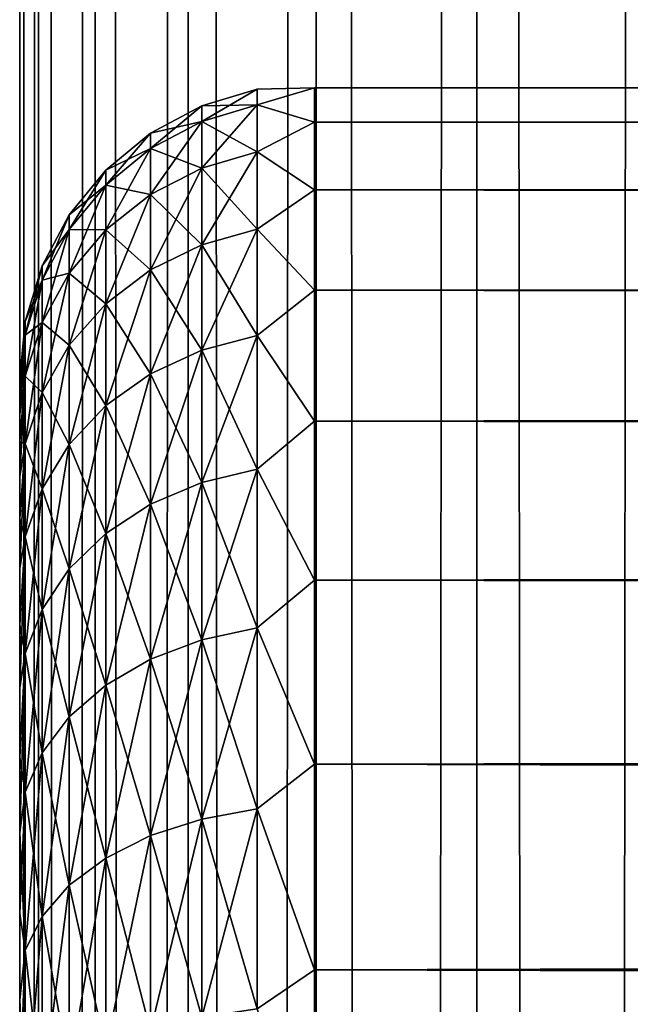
# Model space of a CAD drawing. Extents: x -265 to 265, y 0 to 1307.
# Tile 233 of 256: x -265 to -261, y 1006 to 1013. Entities that reach past the tile are written whole.
import ezdxf

# ---------------------------------------------------------------- set-up
doc = ezdxf.new("R2010")
doc.units = 0
doc.header["$LTSCALE"] = 81.481481
for name, color, linetype in [('18', 7, 'CONTINUOUS'), ('19', 7, 'CONTINUOUS'), ('21', 7, 'CONTINUOUS'), ('83', 7, 'CONTINUOUS'), ('84', 7, 'CONTINUOUS')]:
    doc.layers.add(name, color=color, linetype=linetype)

msp = doc.modelspace()

# ---------------------------------------------------------------- linework, layer by layer
at = {"layer": '18', "color": 7, "linetype": 'CONTINUOUS'}
for points in [[(-265, 1010.5, 27.5), (-265, 1010.4732, 26.7509), (-265, 1010.4732, 28.2491), (-265, 1010.5, 27.5)], [(-265, 1010.4732, 26.7509), (-265, 1010.3931, 26.0057), (-265, 1010.4732, 28.2491), (-265, 1010.4732, 26.7509)], [(-265, 1010.4732, 28.2491), (-265, 1010.3931, 26.0057), (-265, 1010.3931, 28.9943), (-265, 1010.4732, 28.2491)], [(-265, 1010.3931, 26.0057), (-265, 1010.26, 25.2681), (-265, 1010.3931, 28.9943), (-265, 1010.3931, 26.0057)], [(-265, 1010.3931, 28.9943), (-265, 1010.26, 25.2681), (-265, 1010.26, 29.7319), (-265, 1010.3931, 28.9943)], [(-265, 1010.26, 25.2681), (-265, 1010.0747, 24.5418), (-265, 1010.26, 29.7319), (-265, 1010.26, 25.2681)], [(-265, 1010.26, 29.7319), (-265, 1010.0747, 24.5418), (-265, 1010.0747, 30.4582), (-265, 1010.26, 29.7319)], [(-265, 1010.0747, 24.5418), (-265, 1009.838, 23.8306), (-265, 1010.0747, 30.4582), (-265, 1010.0747, 24.5418)], [(-265, 1010.0747, 30.4582), (-265, 1009.838, 23.8306), (-265, 1009.838, 31.1694), (-265, 1010.0747, 30.4582)], [(-265, 1009.838, 23.8306), (-265, 1009.5511, 23.1381), (-265, 1009.838, 31.1694), (-265, 1009.838, 23.8306)], [(-265, 1009.838, 31.1694), (-265, 1009.5511, 23.1381), (-265, 1009.5511, 31.8619), (-265, 1009.838, 31.1694)], [(-265, 1009.5511, 23.1381), (-265, 1009.2156, 22.4679), (-265, 1009.5511, 31.8619), (-265, 1009.5511, 23.1381)], [(-265, 1009.5511, 31.8619), (-265, 1009.2156, 22.4679), (-265, 1009.2156, 32.5321), (-265, 1009.5511, 31.8619)], [(-265, 1009.2156, 22.4679), (-265, 1008.8332, 21.8233), (-265, 1009.2156, 32.5321), (-265, 1009.2156, 22.4679)], [(-265, 1009.2156, 32.5321), (-265, 1008.8332, 21.8233), (-265, 1008.8332, 33.1767), (-265, 1009.2156, 32.5321)], [(-265, 1008.8332, 21.8233), (-265, 1008.4057, 21.2076), (-265, 1008.8332, 33.1767), (-265, 1008.8332, 21.8233)], [(-265, 1008.8332, 33.1767), (-265, 1008.4057, 21.2076), (-265, 1008.4057, 33.7924), (-265, 1008.8332, 33.1767)], [(-265, 1008.4057, 21.2076), (-265, 1007.9354, 20.6239), (-265, 1008.4057, 33.7924), (-265, 1008.4057, 21.2076)], [(-265, 1008.4057, 33.7924), (-265, 1007.9354, 20.6239), (-265, 1007.9354, 34.3761), (-265, 1008.4057, 33.7924)], [(-265, 1007.9354, 20.6239), (-265, 1007.4246, 20.0754), (-265, 1007.9354, 34.3761), (-265, 1007.9354, 20.6239)], [(-265, 1007.9354, 34.3761), (-265, 1007.4246, 20.0754), (-265, 1007.4246, 34.9246), (-265, 1007.9354, 34.3761)], [(-265, 1007.4246, 20.0754), (-265, 1006.876, 19.5646), (-265, 1007.4246, 34.9246), (-265, 1007.4246, 20.0754)], [(-265, 1007.4246, 34.9246), (-265, 1006.876, 19.5646), (-265, 1006.876, 35.4354), (-265, 1007.4246, 34.9246)], [(-265, 1006.876, 19.5646), (-265, 1006.2924, 19.0943), (-265, 1006.876, 35.4354), (-265, 1006.876, 19.5646)], [(-265, 1006.876, 35.4354), (-265, 1006.2924, 19.0943), (-265, 1006.2924, 35.9057), (-265, 1006.876, 35.4354)], [(-265, 1006.2924, 19.0943), (-265, 1005.6767, 18.6668), (-265, 1006.2924, 35.9057), (-265, 1006.2924, 19.0943)], [(-265, 1006.2924, 35.9057), (-265, 1005.6767, 18.6668), (-265, 1005.6767, 36.3332), (-265, 1006.2924, 35.9057)]]:
    msp.add_3dface(points, dxfattribs=at)
at = {"layer": '19', "color": 7, "linetype": 'CONTINUOUS'}
for points in [[(-263, 1012.4709, 28.353), (-263, 1012.2386, 30.0432), (263, 1012.4709, 28.353), (-263, 1012.4709, 28.353)], [(263, 1012.4709, 28.353), (-263, 1012.2386, 30.0432), (263, 1012.2386, 30.0432), (263, 1012.4709, 28.353)], [(-263, 1012.4709, 26.647), (-263, 1012.4709, 28.353), (263, 1012.4709, 26.647), (-263, 1012.4709, 26.647)], [(263, 1012.4709, 26.647), (-263, 1012.4709, 28.353), (263, 1012.4709, 28.353), (263, 1012.4709, 26.647)], [(-263, 1012.2386, 24.9568), (-263, 1012.4709, 26.647), (263, 1012.2386, 24.9568), (-263, 1012.2386, 24.9568)], [(263, 1012.2386, 24.9568), (-263, 1012.4709, 26.647), (263, 1012.4709, 26.647), (263, 1012.2386, 24.9568)], [(-263, 1012.2386, 30.0432), (-263, 1011.7783, 31.686), (263, 1012.2386, 30.0432), (-263, 1012.2386, 30.0432)], [(263, 1012.2386, 30.0432), (-263, 1011.7783, 31.686), (263, 1011.7783, 31.686), (263, 1012.2386, 30.0432)], [(-263, 1011.7783, 23.314), (-263, 1012.2386, 24.9568), (263, 1011.7783, 23.314), (-263, 1011.7783, 23.314)], [(263, 1011.7783, 23.314), (-263, 1012.2386, 24.9568), (263, 1012.2386, 24.9568), (263, 1011.7783, 23.314)], [(-263, 1011.7783, 31.686), (-263, 1011.0986, 33.2508), (263, 1011.7783, 31.686), (-263, 1011.7783, 31.686)], [(263, 1011.7783, 31.686), (-263, 1011.0986, 33.2508), (263, 1011.0986, 33.2508), (263, 1011.7783, 31.686)], [(-263, 1011.0986, 21.7492), (-263, 1011.7783, 23.314), (263, 1011.0986, 21.7492), (-263, 1011.0986, 21.7492)], [(263, 1011.0986, 21.7492), (-263, 1011.7783, 23.314), (263, 1011.7783, 23.314), (263, 1011.0986, 21.7492)], [(-263, 1011.0986, 33.2508), (-263, 1010.2121, 34.7085), (263, 1011.0986, 33.2508), (-263, 1011.0986, 33.2508)], [(263, 1011.0986, 33.2508), (-263, 1010.2121, 34.7085), (263, 1010.2121, 34.7085), (263, 1011.0986, 33.2508)], [(-263, 1010.2121, 20.2915), (-263, 1011.0986, 21.7492), (263, 1010.2121, 20.2915), (-263, 1010.2121, 20.2915)], [(263, 1010.2121, 20.2915), (-263, 1011.0986, 21.7492), (263, 1011.0986, 21.7492), (263, 1010.2121, 20.2915)], [(-263, 1010.2121, 34.7085), (-263, 1009.1354, 36.0319), (263, 1010.2121, 34.7085), (-263, 1010.2121, 34.7085)], [(263, 1010.2121, 34.7085), (-263, 1009.1354, 36.0319), (263, 1009.1354, 36.0319), (263, 1010.2121, 34.7085)], [(-263, 1009.1354, 18.9681), (-263, 1010.2121, 20.2915), (263, 1009.1354, 18.9681), (-263, 1009.1354, 18.9681)], [(263, 1009.1354, 18.9681), (-263, 1010.2121, 20.2915), (263, 1010.2121, 20.2915), (263, 1009.1354, 18.9681)], [(-263, 1009.1354, 36.0319), (-263, 1007.8886, 37.1964), (263, 1009.1354, 36.0319), (-263, 1009.1354, 36.0319)], [(263, 1009.1354, 36.0319), (-263, 1007.8886, 37.1964), (263, 1007.8886, 37.1964), (263, 1009.1354, 36.0319)], [(-263, 1007.8886, 17.8036), (-263, 1009.1354, 18.9681), (263, 1007.8886, 17.8036), (-263, 1007.8886, 17.8036)], [(263, 1007.8886, 17.8036), (-263, 1009.1354, 18.9681), (263, 1009.1354, 18.9681), (263, 1007.8886, 17.8036)], [(-263, 1007.8886, 37.1964), (-263, 1006.4948, 38.1802), (263, 1007.8886, 37.1964), (-263, 1007.8886, 37.1964)], [(263, 1007.8886, 37.1964), (-263, 1006.4948, 38.1802), (263, 1006.4948, 38.1802), (263, 1007.8886, 37.1964)], [(-263, 1006.4948, 16.8198), (-263, 1007.8886, 17.8036), (263, 1006.4948, 16.8198), (-263, 1006.4948, 16.8198)], [(263, 1006.4948, 16.8198), (-263, 1007.8886, 17.8036), (263, 1007.8886, 17.8036), (263, 1006.4948, 16.8198)], [(-263, 1006.4948, 38.1802), (-263, 1004.98, 38.9651), (263, 1006.4948, 38.1802), (-263, 1006.4948, 38.1802)], [(263, 1006.4948, 38.1802), (-263, 1004.98, 38.9651), (263, 1004.98, 38.9651), (263, 1006.4948, 38.1802)], [(-263, 1004.98, 16.0349), (-263, 1006.4948, 16.8198), (263, 1004.98, 16.0349), (-263, 1004.98, 16.0349)], [(263, 1004.98, 16.0349), (-263, 1006.4948, 16.8198), (263, 1006.4948, 16.8198), (263, 1004.98, 16.0349)]]:
    msp.add_3dface(points, dxfattribs=at)
at = {"layer": '21', "color": 7, "linetype": 'CONTINUOUS'}
for points in [[(-263.7657, 1012.3476, 27.5), (-263.7657, 1012.242, 29.1117), (-263.3902, 1012.4616, 27.5), (-263.7657, 1012.3476, 27.5)], [(-263.3902, 1012.355, 25.8734), (-263.7657, 1012.3476, 27.5), (-263.3902, 1012.4616, 27.5), (-263.3902, 1012.355, 25.8734)], [(-263.3902, 1012.4616, 27.5), (-263.7657, 1012.242, 29.1117), (-263.3902, 1012.355, 29.1266), (-263.3902, 1012.4616, 27.5)], [(-263, 1012.2386, 30.0432), (-263, 1012.4709, 28.353), (-263.3902, 1012.355, 29.1266), (-263, 1012.2386, 30.0432)], [(-263, 1012.4709, 28.353), (-263, 1012.4709, 26.647), (-263.3902, 1012.4616, 27.5), (-263, 1012.4709, 28.353)], [(-263, 1012.4709, 28.353), (-263.3902, 1012.4616, 27.5), (-263.3902, 1012.355, 29.1266), (-263, 1012.4709, 28.353)], [(-263, 1012.4709, 26.647), (-263, 1012.2386, 24.9568), (-263.3902, 1012.355, 25.8734), (-263, 1012.4709, 26.647)], [(-263, 1012.4709, 26.647), (-263.3902, 1012.355, 25.8734), (-263.3902, 1012.4616, 27.5), (-263, 1012.4709, 26.647)], [(-264.1118, 1012.1625, 27.5), (-264.1118, 1012.0585, 29.0875), (-263.7657, 1012.3476, 27.5), (-264.1118, 1012.1625, 27.5)], [(-263.7657, 1012.242, 25.8883), (-264.1118, 1012.1625, 27.5), (-263.7657, 1012.3476, 27.5), (-263.7657, 1012.242, 25.8883)], [(-263.7657, 1012.3476, 27.5), (-264.1118, 1012.0585, 29.0875), (-263.7657, 1012.242, 29.1117), (-263.7657, 1012.3476, 27.5)], [(-263.7657, 1012.242, 25.8883), (-263.7657, 1012.3476, 27.5), (-263.3902, 1012.355, 25.8734), (-263.7657, 1012.242, 25.8883)], [(-263.3902, 1012.037, 24.2747), (-263.7657, 1012.242, 25.8883), (-263.3902, 1012.355, 25.8734), (-263.3902, 1012.037, 24.2747)], [(-263.7657, 1012.242, 29.1117), (-263.7657, 1011.9269, 30.6958), (-263.3902, 1012.355, 29.1266), (-263.7657, 1012.242, 29.1117)], [(-263.3902, 1012.355, 29.1266), (-263.7657, 1011.9269, 30.6958), (-263.3902, 1012.037, 30.7253), (-263.3902, 1012.355, 29.1266)], [(-263, 1012.2386, 30.0432), (-263.3902, 1012.355, 29.1266), (-263.3902, 1012.037, 30.7253), (-263, 1012.2386, 30.0432)], [(-263, 1012.2386, 24.9568), (-263.3902, 1012.037, 24.2747), (-263.3902, 1012.355, 25.8734), (-263, 1012.2386, 24.9568)], [(-264.1118, 1012.0585, 25.9125), (-264.1118, 1012.1625, 27.5), (-263.7657, 1012.242, 25.8883), (-264.1118, 1012.0585, 25.9125)], [(-263.7657, 1011.9269, 24.3042), (-264.1118, 1012.0585, 25.9125), (-263.7657, 1012.242, 25.8883), (-263.7657, 1011.9269, 24.3042)], [(-264.1118, 1012.0585, 29.0875), (-264.1118, 1011.7481, 30.6479), (-263.7657, 1012.242, 29.1117), (-264.1118, 1012.0585, 29.0875)], [(-263.7657, 1012.242, 29.1117), (-264.1118, 1011.7481, 30.6479), (-263.7657, 1011.9269, 30.6958), (-263.7657, 1012.242, 29.1117)], [(-263.7657, 1011.9269, 24.3042), (-263.7657, 1012.242, 25.8883), (-263.3902, 1012.037, 24.2747), (-263.7657, 1011.9269, 24.3042)], [(-263, 1011.7783, 31.686), (-263, 1012.2386, 30.0432), (-263.3902, 1012.037, 30.7253), (-263, 1011.7783, 31.686)], [(-263, 1012.2386, 24.9568), (-263, 1011.7783, 23.314), (-263.3902, 1012.037, 24.2747), (-263, 1012.2386, 24.9568)], [(-264.415, 1011.9134, 27.5), (-264.415, 1011.8115, 29.055), (-264.1118, 1012.1625, 27.5), (-264.415, 1011.9134, 27.5)], [(-264.1118, 1012.0585, 25.9125), (-264.415, 1011.9134, 27.5), (-264.1118, 1012.1625, 27.5), (-264.1118, 1012.0585, 25.9125)], [(-264.1118, 1012.1625, 27.5), (-264.415, 1011.8115, 29.055), (-264.1118, 1012.0585, 29.0875), (-264.1118, 1012.1625, 27.5)], [(-264.415, 1011.8115, 25.945), (-264.415, 1011.9134, 27.5), (-264.1118, 1012.0585, 25.9125), (-264.415, 1011.8115, 25.945)], [(-264.1118, 1011.7481, 24.3521), (-264.415, 1011.8115, 25.945), (-264.1118, 1012.0585, 25.9125), (-264.1118, 1011.7481, 24.3521)], [(-264.415, 1011.8115, 29.055), (-264.415, 1011.5074, 30.5834), (-264.1118, 1012.0585, 29.0875), (-264.415, 1011.8115, 29.055)], [(-264.1118, 1012.0585, 29.0875), (-264.415, 1011.5074, 30.5834), (-264.1118, 1011.7481, 30.6479), (-264.1118, 1012.0585, 29.0875)], [(-264.1118, 1011.7481, 24.3521), (-264.1118, 1012.0585, 25.9125), (-263.7657, 1011.9269, 24.3042), (-264.1118, 1011.7481, 24.3521)], [(-263.3902, 1011.513, 22.7312), (-263.7657, 1011.9269, 24.3042), (-263.3902, 1012.037, 24.2747), (-263.3902, 1011.513, 22.7312)], [(-263.7657, 1011.9269, 30.6958), (-263.7657, 1011.4077, 32.2252), (-263.3902, 1012.037, 30.7253), (-263.7657, 1011.9269, 30.6958)], [(-263.3902, 1012.037, 30.7253), (-263.7657, 1011.4077, 32.2252), (-263.3902, 1011.513, 32.2688), (-263.3902, 1012.037, 30.7253)], [(-263, 1011.7783, 31.686), (-263.3902, 1012.037, 30.7253), (-263.3902, 1011.513, 32.2688), (-263, 1011.7783, 31.686)], [(-263, 1011.7783, 23.314), (-263.3902, 1011.513, 22.7312), (-263.3902, 1012.037, 24.2747), (-263, 1011.7783, 23.314)], [(-264.6638, 1011.6098, 27.5), (-264.6638, 1011.5105, 29.0154), (-264.415, 1011.9134, 27.5), (-264.6638, 1011.6098, 27.5)], [(-264.415, 1011.8115, 25.945), (-264.6638, 1011.6098, 27.5), (-264.415, 1011.9134, 27.5), (-264.415, 1011.8115, 25.945)], [(-264.415, 1011.9134, 27.5), (-264.6638, 1011.5105, 29.0154), (-264.415, 1011.8115, 29.055), (-264.415, 1011.9134, 27.5)], [(-263.7657, 1011.4077, 22.7748), (-264.1118, 1011.7481, 24.3521), (-263.7657, 1011.9269, 24.3042), (-263.7657, 1011.4077, 22.7748)], [(-264.1118, 1011.7481, 30.6479), (-264.1118, 1011.2367, 32.1544), (-263.7657, 1011.9269, 30.6958), (-264.1118, 1011.7481, 30.6479)], [(-263.7657, 1011.9269, 30.6958), (-264.1118, 1011.2367, 32.1544), (-263.7657, 1011.4077, 32.2252), (-263.7657, 1011.9269, 30.6958)], [(-263.7657, 1011.4077, 22.7748), (-263.7657, 1011.9269, 24.3042), (-263.3902, 1011.513, 22.7312), (-263.7657, 1011.4077, 22.7748)], [(-264.6638, 1011.5105, 25.9846), (-264.6638, 1011.6098, 27.5), (-264.415, 1011.8115, 25.945), (-264.6638, 1011.5105, 25.9846)], [(-264.415, 1011.5074, 24.4166), (-264.6638, 1011.5105, 25.9846), (-264.415, 1011.8115, 25.945), (-264.415, 1011.5074, 24.4166)], [(-264.6638, 1011.5105, 29.0154), (-264.6638, 1011.2142, 30.5048), (-264.415, 1011.8115, 29.055), (-264.6638, 1011.5105, 29.0154)], [(-264.415, 1011.8115, 29.055), (-264.6638, 1011.2142, 30.5048), (-264.415, 1011.5074, 30.5834), (-264.415, 1011.8115, 29.055)], [(-264.415, 1011.5074, 24.4166), (-264.415, 1011.8115, 25.945), (-264.1118, 1011.7481, 24.3521), (-264.415, 1011.5074, 24.4166)], [(-263, 1011.0986, 33.2508), (-263, 1011.7783, 31.686), (-263.3902, 1011.513, 32.2688), (-263, 1011.0986, 33.2508)], [(-263, 1011.7783, 23.314), (-263, 1011.0986, 21.7492), (-263.3902, 1011.513, 22.7312), (-263, 1011.7783, 23.314)], [(-264.1118, 1011.2367, 22.8456), (-264.415, 1011.5074, 24.4166), (-264.1118, 1011.7481, 24.3521), (-264.1118, 1011.2367, 22.8456)], [(-264.415, 1011.5074, 30.5834), (-264.415, 1011.0065, 32.0591), (-264.1118, 1011.7481, 30.6479), (-264.415, 1011.5074, 30.5834)], [(-264.1118, 1011.7481, 30.6479), (-264.415, 1011.0065, 32.0591), (-264.1118, 1011.2367, 32.1544), (-264.1118, 1011.7481, 30.6479)], [(-264.1118, 1011.2367, 22.8456), (-264.1118, 1011.7481, 24.3521), (-263.7657, 1011.4077, 22.7748), (-264.1118, 1011.2367, 22.8456)], [(-264.8485, 1011.2636, 27.5), (-264.8485, 1011.1672, 28.9702), (-264.6638, 1011.6098, 27.5), (-264.8485, 1011.2636, 27.5)], [(-264.6638, 1011.5105, 25.9846), (-264.8485, 1011.2636, 27.5), (-264.6638, 1011.6098, 27.5), (-264.6638, 1011.5105, 25.9846)], [(-264.6638, 1011.6098, 27.5), (-264.8485, 1011.1672, 28.9702), (-264.6638, 1011.5105, 29.0154), (-264.6638, 1011.6098, 27.5)], [(-264.8485, 1011.1672, 26.0298), (-264.8485, 1011.2636, 27.5), (-264.6638, 1011.5105, 25.9846), (-264.8485, 1011.1672, 26.0298)], [(-264.6638, 1011.2142, 24.4952), (-264.8485, 1011.1672, 26.0298), (-264.6638, 1011.5105, 25.9846), (-264.6638, 1011.2142, 24.4952)], [(-264.8485, 1011.1672, 28.9702), (-264.8485, 1010.8798, 30.4152), (-264.6638, 1011.5105, 29.0154), (-264.8485, 1011.1672, 28.9702)], [(-264.6638, 1011.5105, 29.0154), (-264.8485, 1010.8798, 30.4152), (-264.6638, 1011.2142, 30.5048), (-264.6638, 1011.5105, 29.0154)], [(-264.6638, 1011.2142, 24.4952), (-264.6638, 1011.5105, 25.9846), (-264.415, 1011.5074, 24.4166), (-264.6638, 1011.2142, 24.4952)], [(-264.415, 1011.0065, 22.9409), (-264.6638, 1011.2142, 24.4952), (-264.415, 1011.5074, 24.4166), (-264.415, 1011.0065, 22.9409)], [(-264.6638, 1011.2142, 30.5048), (-264.6638, 1010.7261, 31.9429), (-264.415, 1011.5074, 30.5834), (-264.6638, 1011.2142, 30.5048)], [(-264.415, 1011.5074, 30.5834), (-264.6638, 1010.7261, 31.9429), (-264.415, 1011.0065, 32.0591), (-264.415, 1011.5074, 30.5834)], [(-264.415, 1011.0065, 22.9409), (-264.415, 1011.5074, 24.4166), (-264.1118, 1011.2367, 22.8456), (-264.415, 1011.0065, 22.9409)], [(-263.3902, 1010.792, 21.2692), (-263.7657, 1011.4077, 22.7748), (-263.3902, 1011.513, 22.7312), (-263.3902, 1010.792, 21.2692)], [(-263.7657, 1011.4077, 32.2252), (-263.7657, 1010.6933, 33.6738), (-263.3902, 1011.513, 32.2688), (-263.7657, 1011.4077, 32.2252)], [(-263.3902, 1011.513, 32.2688), (-263.7657, 1010.6933, 33.6738), (-263.3902, 1010.792, 33.7308), (-263.3902, 1011.513, 32.2688)], [(-263, 1011.0986, 33.2508), (-263.3902, 1011.513, 32.2688), (-263.3902, 1010.792, 33.7308), (-263, 1011.0986, 33.2508)], [(-263, 1011.0986, 21.7492), (-263.3902, 1010.792, 21.2692), (-263.3902, 1011.513, 22.7312), (-263, 1011.0986, 21.7492)], [(-263.7657, 1010.6933, 21.3262), (-264.1118, 1011.2367, 22.8456), (-263.7657, 1011.4077, 22.7748), (-263.7657, 1010.6933, 21.3262)], [(-264.1118, 1011.2367, 32.1544), (-264.1118, 1010.533, 33.5813), (-263.7657, 1011.4077, 32.2252), (-264.1118, 1011.2367, 32.1544)], [(-263.7657, 1011.4077, 32.2252), (-264.1118, 1010.533, 33.5813), (-263.7657, 1010.6933, 33.6738), (-263.7657, 1011.4077, 32.2252)], [(-263.7657, 1010.6933, 21.3262), (-263.7657, 1011.4077, 22.7748), (-263.3902, 1010.792, 21.2692), (-263.7657, 1010.6933, 21.3262)], [(-264.962, 1010.8879, 27.5), (-264.962, 1010.7947, 28.9212), (-264.8485, 1011.2636, 27.5), (-264.962, 1010.8879, 27.5)], [(-264.8485, 1011.1672, 26.0298), (-264.962, 1010.8879, 27.5), (-264.8485, 1011.2636, 27.5), (-264.8485, 1011.1672, 26.0298)], [(-264.8485, 1011.2636, 27.5), (-264.962, 1010.7947, 28.9212), (-264.8485, 1011.1672, 28.9702), (-264.8485, 1011.2636, 27.5)], [(-264.1118, 1010.533, 21.4187), (-264.415, 1011.0065, 22.9409), (-264.1118, 1011.2367, 22.8456), (-264.1118, 1010.533, 21.4187)], [(-264.415, 1011.0065, 32.0591), (-264.415, 1010.3173, 33.4567), (-264.1118, 1011.2367, 32.1544), (-264.415, 1011.0065, 32.0591)], [(-264.1118, 1011.2367, 32.1544), (-264.415, 1010.3173, 33.4567), (-264.1118, 1010.533, 33.5813), (-264.1118, 1011.2367, 32.1544)], [(-264.1118, 1010.533, 21.4187), (-264.1118, 1011.2367, 22.8456), (-263.7657, 1010.6933, 21.3262), (-264.1118, 1010.533, 21.4187)], [(-264.962, 1010.7947, 26.0788), (-264.962, 1010.8879, 27.5), (-264.8485, 1011.1672, 26.0298), (-264.962, 1010.7947, 26.0788)], [(-264.8485, 1010.8798, 24.5848), (-264.962, 1010.7947, 26.0788), (-264.8485, 1011.1672, 26.0298), (-264.8485, 1010.8798, 24.5848)], [(-264.962, 1010.7947, 28.9212), (-264.962, 1010.5169, 30.318), (-264.8485, 1011.1672, 28.9702), (-264.962, 1010.7947, 28.9212)], [(-264.8485, 1011.1672, 28.9702), (-264.962, 1010.5169, 30.318), (-264.8485, 1010.8798, 30.4152), (-264.8485, 1011.1672, 28.9702)], [(-264.8485, 1010.8798, 24.5848), (-264.8485, 1011.1672, 26.0298), (-264.6638, 1011.2142, 24.4952), (-264.8485, 1010.8798, 24.5848)], [(-264.6638, 1010.7261, 23.0571), (-264.8485, 1010.8798, 24.5848), (-264.6638, 1011.2142, 24.4952), (-264.6638, 1010.7261, 23.0571)], [(-264.8485, 1010.8798, 30.4152), (-264.8485, 1010.4062, 31.8104), (-264.6638, 1011.2142, 30.5048), (-264.8485, 1010.8798, 30.4152)], [(-264.6638, 1011.2142, 30.5048), (-264.8485, 1010.4062, 31.8104), (-264.6638, 1010.7261, 31.9429), (-264.6638, 1011.2142, 30.5048)], [(-264.6638, 1010.7261, 23.0571), (-264.6638, 1011.2142, 24.4952), (-264.415, 1011.0065, 22.9409), (-264.6638, 1010.7261, 23.0571)], [(-263, 1010.2121, 34.7085), (-263, 1011.0986, 33.2508), (-263.3902, 1010.792, 33.7308), (-263, 1010.2121, 34.7085)], [(-263, 1011.0986, 21.7492), (-263, 1010.2121, 20.2915), (-263.3902, 1010.792, 21.2692), (-263, 1011.0986, 21.7492)], [(-264.415, 1010.3173, 21.5433), (-264.6638, 1010.7261, 23.0571), (-264.415, 1011.0065, 22.9409), (-264.415, 1010.3173, 21.5433)], [(-264.6638, 1010.7261, 31.9429), (-264.6638, 1010.0544, 33.3049), (-264.415, 1011.0065, 32.0591), (-264.6638, 1010.7261, 31.9429)], [(-264.415, 1011.0065, 32.0591), (-264.6638, 1010.0544, 33.3049), (-264.415, 1010.3173, 33.4567), (-264.415, 1011.0065, 32.0591)], [(-264.415, 1010.3173, 21.5433), (-264.415, 1011.0065, 22.9409), (-264.1118, 1010.533, 21.4187), (-264.415, 1010.3173, 21.5433)], [(-265, 1010.5, 27.5), (-265, 1010.4732, 28.2491), (-264.962, 1010.8879, 27.5), (-265, 1010.5, 27.5)], [(-264.962, 1010.7947, 26.0788), (-265, 1010.5, 27.5), (-264.962, 1010.8879, 27.5), (-264.962, 1010.7947, 26.0788)], [(-264.962, 1010.8879, 27.5), (-265, 1010.4732, 28.2491), (-264.962, 1010.7947, 28.9212), (-264.962, 1010.8879, 27.5)], [(-264.962, 1010.5169, 24.682), (-264.962, 1010.7947, 26.0788), (-264.8485, 1010.8798, 24.5848), (-264.962, 1010.5169, 24.682)], [(-264.8485, 1010.4062, 23.1896), (-264.962, 1010.5169, 24.682), (-264.8485, 1010.8798, 24.5848), (-264.8485, 1010.4062, 23.1896)], [(-264.962, 1010.5169, 30.318), (-264.962, 1010.0591, 31.6666), (-264.8485, 1010.8798, 30.4152), (-264.962, 1010.5169, 30.318)], [(-264.8485, 1010.8798, 30.4152), (-264.962, 1010.0591, 31.6666), (-264.8485, 1010.4062, 31.8104), (-264.8485, 1010.8798, 30.4152)], [(-264.8485, 1010.4062, 23.1896), (-264.8485, 1010.8798, 24.5848), (-264.6638, 1010.7261, 23.0571), (-264.8485, 1010.4062, 23.1896)], [(-265, 1010.3931, 26.0057), (-265, 1010.4732, 26.7509), (-264.962, 1010.7947, 26.0788), (-265, 1010.3931, 26.0057)], [(-264.962, 1010.5169, 24.682), (-265, 1010.3931, 26.0057), (-264.962, 1010.7947, 26.0788), (-264.962, 1010.5169, 24.682)], [(-265, 1010.4732, 26.7509), (-265, 1010.5, 27.5), (-264.962, 1010.7947, 26.0788), (-265, 1010.4732, 26.7509)], [(-265, 1010.4732, 28.2491), (-265, 1010.3931, 28.9943), (-264.962, 1010.7947, 28.9212), (-265, 1010.4732, 28.2491)], [(-265, 1010.3931, 28.9943), (-265, 1010.26, 29.7319), (-264.962, 1010.7947, 28.9212), (-265, 1010.3931, 28.9943)], [(-264.962, 1010.7947, 28.9212), (-265, 1010.26, 29.7319), (-264.962, 1010.5169, 30.318), (-264.962, 1010.7947, 28.9212)], [(-263.3902, 1009.8864, 19.9139), (-263.7657, 1010.6933, 21.3262), (-263.3902, 1010.792, 21.2692), (-263.3902, 1009.8864, 19.9139)], [(-263.7657, 1010.6933, 33.6738), (-263.7657, 1009.796, 35.0167), (-263.3902, 1010.792, 33.7308), (-263.7657, 1010.6933, 33.6738)], [(-263.3902, 1010.792, 33.7308), (-263.7657, 1009.796, 35.0167), (-263.3902, 1009.8864, 35.0861), (-263.3902, 1010.792, 33.7308)], [(-263, 1010.2121, 34.7085), (-263.3902, 1010.792, 33.7308), (-263.3902, 1009.8864, 35.0861), (-263, 1010.2121, 34.7085)], [(-263, 1010.2121, 20.2915), (-263.3902, 1009.8864, 19.9139), (-263.3902, 1010.792, 21.2692), (-263, 1010.2121, 20.2915)], [(-264.6638, 1010.0544, 21.6951), (-264.8485, 1010.4062, 23.1896), (-264.6638, 1010.7261, 23.0571), (-264.6638, 1010.0544, 21.6951)], [(-264.8485, 1010.4062, 31.8104), (-264.8485, 1009.7545, 33.1318), (-264.6638, 1010.7261, 31.9429), (-264.8485, 1010.4062, 31.8104)], [(-264.6638, 1010.7261, 31.9429), (-264.8485, 1009.7545, 33.1318), (-264.6638, 1010.0544, 33.3049), (-264.6638, 1010.7261, 31.9429)], [(-264.6638, 1010.0544, 21.6951), (-264.6638, 1010.7261, 23.0571), (-264.415, 1010.3173, 21.5433), (-264.6638, 1010.0544, 21.6951)], [(-263.7657, 1009.796, 19.9833), (-264.1118, 1010.533, 21.4187), (-263.7657, 1010.6933, 21.3262), (-263.7657, 1009.796, 19.9833)], [(-264.1118, 1010.533, 33.5813), (-264.1118, 1009.6492, 34.9041), (-263.7657, 1010.6933, 33.6738), (-264.1118, 1010.533, 33.5813)], [(-263.7657, 1010.6933, 33.6738), (-264.1118, 1009.6492, 34.9041), (-263.7657, 1009.796, 35.0167), (-263.7657, 1010.6933, 33.6738)], [(-263.7657, 1009.796, 19.9833), (-263.7657, 1010.6933, 21.3262), (-263.3902, 1009.8864, 19.9139), (-263.7657, 1009.796, 19.9833)], [(-265, 1010.0747, 24.5418), (-265, 1010.26, 25.2681), (-264.962, 1010.5169, 24.682), (-265, 1010.0747, 24.5418)], [(-264.962, 1010.0591, 23.3334), (-265, 1010.0747, 24.5418), (-264.962, 1010.5169, 24.682), (-264.962, 1010.0591, 23.3334)], [(-265, 1010.26, 25.2681), (-265, 1010.3931, 26.0057), (-264.962, 1010.5169, 24.682), (-265, 1010.26, 25.2681)], [(-265, 1010.26, 29.7319), (-265, 1010.0747, 30.4582), (-264.962, 1010.5169, 30.318), (-265, 1010.26, 29.7319)], [(-265, 1010.0747, 30.4582), (-265, 1009.838, 31.1694), (-264.962, 1010.5169, 30.318), (-265, 1010.0747, 30.4582)], [(-264.962, 1010.5169, 30.318), (-265, 1009.838, 31.1694), (-264.962, 1010.0591, 31.6666), (-264.962, 1010.5169, 30.318)], [(-264.962, 1010.0591, 23.3334), (-264.962, 1010.5169, 24.682), (-264.8485, 1010.4062, 23.1896), (-264.962, 1010.0591, 23.3334)], [(-264.1118, 1009.6492, 20.0959), (-264.415, 1010.3173, 21.5433), (-264.1118, 1010.533, 21.4187), (-264.1118, 1009.6492, 20.0959)], [(-264.415, 1010.3173, 33.4567), (-264.415, 1009.4515, 34.7524), (-264.1118, 1010.533, 33.5813), (-264.415, 1010.3173, 33.4567)], [(-264.1118, 1010.533, 33.5813), (-264.415, 1009.4515, 34.7524), (-264.1118, 1009.6492, 34.9041), (-264.1118, 1010.533, 33.5813)], [(-264.1118, 1009.6492, 20.0959), (-264.1118, 1010.533, 21.4187), (-263.7657, 1009.796, 19.9833), (-264.1118, 1009.6492, 20.0959)], [(-264.8485, 1009.7545, 21.8682), (-264.962, 1010.0591, 23.3334), (-264.8485, 1010.4062, 23.1896), (-264.8485, 1009.7545, 21.8682)], [(-264.962, 1010.0591, 31.6666), (-264.962, 1009.4292, 32.9439), (-264.8485, 1010.4062, 31.8104), (-264.962, 1010.0591, 31.6666)], [(-264.8485, 1010.4062, 31.8104), (-264.962, 1009.4292, 32.9439), (-264.8485, 1009.7545, 33.1318), (-264.8485, 1010.4062, 31.8104)], [(-264.8485, 1009.7545, 21.8682), (-264.8485, 1010.4062, 23.1896), (-264.6638, 1010.0544, 21.6951), (-264.8485, 1009.7545, 21.8682)], [(-264.415, 1009.4515, 20.2476), (-264.6638, 1010.0544, 21.6951), (-264.415, 1010.3173, 21.5433), (-264.415, 1009.4515, 20.2476)], [(-264.6638, 1010.0544, 33.3049), (-264.6638, 1009.2107, 34.5676), (-264.415, 1010.3173, 33.4567), (-264.6638, 1010.0544, 33.3049)], [(-264.415, 1010.3173, 33.4567), (-264.6638, 1009.2107, 34.5676), (-264.415, 1009.4515, 34.7524), (-264.415, 1010.3173, 33.4567)], [(-264.415, 1009.4515, 20.2476), (-264.415, 1010.3173, 21.5433), (-264.1118, 1009.6492, 20.0959), (-264.415, 1009.4515, 20.2476)], [(-263, 1009.1354, 36.0319), (-263, 1010.2121, 34.7085), (-263.3902, 1009.8864, 35.0861), (-263, 1009.1354, 36.0319)], [(-263, 1010.2121, 20.2915), (-263, 1009.1354, 18.9681), (-263.3902, 1009.8864, 19.9139), (-263, 1010.2121, 20.2915)], [(-265, 1009.838, 23.8306), (-265, 1010.0747, 24.5418), (-264.962, 1010.0591, 23.3334), (-265, 1009.838, 23.8306)], [(-265, 1009.5511, 23.1381), (-265, 1009.838, 23.8306), (-264.962, 1010.0591, 23.3334), (-265, 1009.5511, 23.1381)], [(-264.962, 1009.4292, 22.0561), (-265, 1009.5511, 23.1381), (-264.962, 1010.0591, 23.3334), (-264.962, 1009.4292, 22.0561)], [(-265, 1009.838, 31.1694), (-265, 1009.5511, 31.8619), (-264.962, 1010.0591, 31.6666), (-265, 1009.838, 31.1694)], [(-265, 1009.5511, 31.8619), (-265, 1009.2156, 32.5321), (-264.962, 1010.0591, 31.6666), (-265, 1009.5511, 31.8619)], [(-264.962, 1010.0591, 31.6666), (-265, 1009.2156, 32.5321), (-264.962, 1009.4292, 32.9439), (-264.962, 1010.0591, 31.6666)], [(-264.962, 1009.4292, 22.0561), (-264.962, 1010.0591, 23.3334), (-264.8485, 1009.7545, 21.8682), (-264.962, 1009.4292, 22.0561)], [(-264.6638, 1009.2107, 20.4324), (-264.8485, 1009.7545, 21.8682), (-264.6638, 1010.0544, 21.6951), (-264.6638, 1009.2107, 20.4324)], [(-264.8485, 1009.7545, 33.1318), (-264.8485, 1008.936, 34.3568), (-264.6638, 1010.0544, 33.3049), (-264.8485, 1009.7545, 33.1318)], [(-264.6638, 1010.0544, 33.3049), (-264.8485, 1008.936, 34.3568), (-264.6638, 1009.2107, 34.5676), (-264.6638, 1010.0544, 33.3049)], [(-264.6638, 1009.2107, 20.4324), (-264.6638, 1010.0544, 21.6951), (-264.415, 1009.4515, 20.2476), (-264.6638, 1009.2107, 20.4324)], [(-263.3902, 1008.8117, 18.6883), (-263.7657, 1009.796, 19.9833), (-263.3902, 1009.8864, 19.9139), (-263.3902, 1008.8117, 18.6883)], [(-263.7657, 1009.796, 35.0167), (-263.7657, 1008.7311, 36.2311), (-263.3902, 1009.8864, 35.0861), (-263.7657, 1009.796, 35.0167)], [(-263.3902, 1009.8864, 35.0861), (-263.7657, 1008.7311, 36.2311), (-263.3902, 1008.8117, 36.3117), (-263.3902, 1009.8864, 35.0861)], [(-263, 1009.1354, 36.0319), (-263.3902, 1009.8864, 35.0861), (-263.3902, 1008.8117, 36.3117), (-263, 1009.1354, 36.0319)], [(-263, 1009.1354, 18.9681), (-263.3902, 1008.8117, 18.6883), (-263.3902, 1009.8864, 19.9139), (-263, 1009.1354, 18.9681)], [(-264.8485, 1008.936, 20.6432), (-264.962, 1009.4292, 22.0561), (-264.8485, 1009.7545, 21.8682), (-264.8485, 1008.936, 20.6432)], [(-264.962, 1009.4292, 32.9439), (-264.962, 1008.6379, 34.1281), (-264.8485, 1009.7545, 33.1318), (-264.962, 1009.4292, 32.9439)], [(-264.8485, 1009.7545, 33.1318), (-264.962, 1008.6379, 34.1281), (-264.8485, 1008.936, 34.3568), (-264.8485, 1009.7545, 33.1318)], [(-264.8485, 1008.936, 20.6432), (-264.8485, 1009.7545, 21.8682), (-264.6638, 1009.2107, 20.4324), (-264.8485, 1008.936, 20.6432)], [(-263.7657, 1008.7311, 18.7689), (-264.1118, 1009.6492, 20.0959), (-263.7657, 1009.796, 19.9833), (-263.7657, 1008.7311, 18.7689)], [(-264.1118, 1009.6492, 34.9041), (-264.1118, 1008.6002, 36.1002), (-263.7657, 1009.796, 35.0167), (-264.1118, 1009.6492, 34.9041)], [(-263.7657, 1009.796, 35.0167), (-264.1118, 1008.6002, 36.1002), (-263.7657, 1008.7311, 36.2311), (-263.7657, 1009.796, 35.0167)], [(-263.7657, 1008.7311, 18.7689), (-263.7657, 1009.796, 19.9833), (-263.3902, 1008.8117, 18.6883), (-263.7657, 1008.7311, 18.7689)], [(-264.1118, 1008.6002, 18.8998), (-264.415, 1009.4515, 20.2476), (-264.1118, 1009.6492, 20.0959), (-264.1118, 1008.6002, 18.8998)], [(-264.415, 1009.4515, 34.7524), (-264.415, 1008.424, 35.924), (-264.1118, 1009.6492, 34.9041), (-264.415, 1009.4515, 34.7524)], [(-264.1118, 1009.6492, 34.9041), (-264.415, 1008.424, 35.924), (-264.1118, 1008.6002, 36.1002), (-264.1118, 1009.6492, 34.9041)], [(-264.1118, 1008.6002, 18.8998), (-264.1118, 1009.6492, 20.0959), (-263.7657, 1008.7311, 18.7689), (-264.1118, 1008.6002, 18.8998)], [(-265, 1009.2156, 22.4679), (-265, 1009.5511, 23.1381), (-264.962, 1009.4292, 22.0561), (-265, 1009.2156, 22.4679)], [(-265, 1008.8332, 21.8233), (-265, 1009.2156, 22.4679), (-264.962, 1009.4292, 22.0561), (-265, 1008.8332, 21.8233)], [(-264.962, 1008.6379, 20.8719), (-265, 1008.8332, 21.8233), (-264.962, 1009.4292, 22.0561), (-264.962, 1008.6379, 20.8719)], [(-265, 1009.2156, 32.5321), (-265, 1008.8332, 33.1767), (-264.962, 1009.4292, 32.9439), (-265, 1009.2156, 32.5321)], [(-265, 1008.8332, 33.1767), (-265, 1008.4057, 33.7924), (-264.962, 1009.4292, 32.9439), (-265, 1008.8332, 33.1767)], [(-264.962, 1009.4292, 32.9439), (-265, 1008.4057, 33.7924), (-264.962, 1008.6379, 34.1281), (-264.962, 1009.4292, 32.9439)], [(-264.962, 1008.6379, 20.8719), (-264.962, 1009.4292, 22.0561), (-264.8485, 1008.936, 20.6432), (-264.962, 1008.6379, 20.8719)], [(-264.415, 1008.424, 19.076), (-264.6638, 1009.2107, 20.4324), (-264.415, 1009.4515, 20.2476), (-264.415, 1008.424, 19.076)], [(-264.6638, 1009.2107, 34.5676), (-264.6638, 1008.2094, 35.7094), (-264.415, 1009.4515, 34.7524), (-264.6638, 1009.2107, 34.5676)], [(-264.415, 1009.4515, 34.7524), (-264.6638, 1008.2094, 35.7094), (-264.415, 1008.424, 35.924), (-264.415, 1009.4515, 34.7524)], [(-264.415, 1008.424, 19.076), (-264.415, 1009.4515, 20.2476), (-264.1118, 1008.6002, 18.8998), (-264.415, 1008.424, 19.076)], [(-264.6638, 1008.2094, 19.2906), (-264.8485, 1008.936, 20.6432), (-264.6638, 1009.2107, 20.4324), (-264.6638, 1008.2094, 19.2906)], [(-264.8485, 1008.936, 34.3568), (-264.8485, 1007.9645, 35.4645), (-264.6638, 1009.2107, 34.5676), (-264.8485, 1008.936, 34.3568)], [(-264.6638, 1009.2107, 34.5676), (-264.8485, 1007.9645, 35.4645), (-264.6638, 1008.2094, 35.7094), (-264.6638, 1009.2107, 34.5676)], [(-264.6638, 1008.2094, 19.2906), (-264.6638, 1009.2107, 20.4324), (-264.415, 1008.424, 19.076), (-264.6638, 1008.2094, 19.2906)], [(-263, 1007.8886, 37.1964), (-263, 1009.1354, 36.0319), (-263.3902, 1008.8117, 36.3117), (-263, 1007.8886, 37.1964)], [(-263, 1009.1354, 18.9681), (-263, 1007.8886, 17.8036), (-263.3902, 1008.8117, 18.6883), (-263, 1009.1354, 18.9681)], [(-264.8485, 1007.9645, 19.5355), (-264.962, 1008.6379, 20.8719), (-264.8485, 1008.936, 20.6432), (-264.8485, 1007.9645, 19.5355)], [(-264.962, 1008.6379, 34.1281), (-264.962, 1007.6989, 35.1989), (-264.8485, 1008.936, 34.3568), (-264.962, 1008.6379, 34.1281)], [(-264.8485, 1008.936, 34.3568), (-264.962, 1007.6989, 35.1989), (-264.8485, 1007.9645, 35.4645), (-264.8485, 1008.936, 34.3568)], [(-264.8485, 1007.9645, 19.5355), (-264.8485, 1008.936, 20.6432), (-264.6638, 1008.2094, 19.2906), (-264.8485, 1007.9645, 19.5355)], [(-265, 1008.4057, 21.2076), (-265, 1008.8332, 21.8233), (-264.962, 1008.6379, 20.8719), (-265, 1008.4057, 21.2076)], [(-263.3902, 1007.5861, 17.6136), (-263.7657, 1008.7311, 18.7689), (-263.3902, 1008.8117, 18.6883), (-263.3902, 1007.5861, 17.6136)], [(-263.7657, 1008.7311, 36.2311), (-263.7657, 1007.5167, 37.296), (-263.3902, 1008.8117, 36.3117), (-263.7657, 1008.7311, 36.2311)], [(-263.3902, 1008.8117, 36.3117), (-263.7657, 1007.5167, 37.296), (-263.3902, 1007.5861, 37.3864), (-263.3902, 1008.8117, 36.3117)], [(-263, 1007.8886, 37.1964), (-263.3902, 1008.8117, 36.3117), (-263.3902, 1007.5861, 37.3864), (-263, 1007.8886, 37.1964)], [(-263, 1007.8886, 17.8036), (-263.3902, 1007.5861, 17.6136), (-263.3902, 1008.8117, 18.6883), (-263, 1007.8886, 17.8036)], [(-263.7657, 1007.5167, 17.704), (-264.1118, 1008.6002, 18.8998), (-263.7657, 1008.7311, 18.7689), (-263.7657, 1007.5167, 17.704)], [(-264.1118, 1008.6002, 36.1002), (-264.1118, 1007.4041, 37.1492), (-263.7657, 1008.7311, 36.2311), (-264.1118, 1008.6002, 36.1002)], [(-263.7657, 1008.7311, 36.2311), (-264.1118, 1007.4041, 37.1492), (-263.7657, 1007.5167, 37.296), (-263.7657, 1008.7311, 36.2311)], [(-263.7657, 1007.5167, 17.704), (-263.7657, 1008.7311, 18.7689), (-263.3902, 1007.5861, 17.6136), (-263.7657, 1007.5167, 17.704)], [(-265, 1007.9354, 20.6239), (-265, 1008.4057, 21.2076), (-264.962, 1008.6379, 20.8719), (-265, 1007.9354, 20.6239)], [(-264.962, 1007.6989, 19.8011), (-265, 1007.9354, 20.6239), (-264.962, 1008.6379, 20.8719), (-264.962, 1007.6989, 19.8011)], [(-265, 1008.4057, 33.7924), (-265, 1007.9354, 34.3761), (-264.962, 1008.6379, 34.1281), (-265, 1008.4057, 33.7924)], [(-265, 1007.9354, 34.3761), (-265, 1007.4246, 34.9246), (-264.962, 1008.6379, 34.1281), (-265, 1007.9354, 34.3761)], [(-264.962, 1008.6379, 34.1281), (-265, 1007.4246, 34.9246), (-264.962, 1007.6989, 35.1989), (-264.962, 1008.6379, 34.1281)], [(-264.962, 1007.6989, 19.8011), (-264.962, 1008.6379, 20.8719), (-264.8485, 1007.9645, 19.5355), (-264.962, 1007.6989, 19.8011)], [(-264.1118, 1007.4041, 17.8508), (-264.415, 1008.424, 19.076), (-264.1118, 1008.6002, 18.8998), (-264.1118, 1007.4041, 17.8508)], [(-264.415, 1008.424, 35.924), (-264.415, 1007.2524, 36.9515), (-264.1118, 1008.6002, 36.1002), (-264.415, 1008.424, 35.924)], [(-264.1118, 1008.6002, 36.1002), (-264.415, 1007.2524, 36.9515), (-264.1118, 1007.4041, 37.1492), (-264.1118, 1008.6002, 36.1002)], [(-264.1118, 1007.4041, 17.8508), (-264.1118, 1008.6002, 18.8998), (-263.7657, 1007.5167, 17.704), (-264.1118, 1007.4041, 17.8508)], [(-264.415, 1007.2524, 18.0485), (-264.6638, 1008.2094, 19.2906), (-264.415, 1008.424, 19.076), (-264.415, 1007.2524, 18.0485)], [(-264.6638, 1008.2094, 35.7094), (-264.6638, 1007.0676, 36.7107), (-264.415, 1008.424, 35.924), (-264.6638, 1008.2094, 35.7094)], [(-264.415, 1008.424, 35.924), (-264.6638, 1007.0676, 36.7107), (-264.415, 1007.2524, 36.9515), (-264.415, 1008.424, 35.924)], [(-264.415, 1007.2524, 18.0485), (-264.415, 1008.424, 19.076), (-264.1118, 1007.4041, 17.8508), (-264.415, 1007.2524, 18.0485)], [(-264.6638, 1007.0676, 18.2893), (-264.8485, 1007.9645, 19.5355), (-264.6638, 1008.2094, 19.2906), (-264.6638, 1007.0676, 18.2893)], [(-264.8485, 1007.9645, 35.4645), (-264.8485, 1006.8568, 36.436), (-264.6638, 1008.2094, 35.7094), (-264.8485, 1007.9645, 35.4645)], [(-264.6638, 1008.2094, 35.7094), (-264.8485, 1006.8568, 36.436), (-264.6638, 1007.0676, 36.7107), (-264.6638, 1008.2094, 35.7094)], [(-264.6638, 1007.0676, 18.2893), (-264.6638, 1008.2094, 19.2906), (-264.415, 1007.2524, 18.0485), (-264.6638, 1007.0676, 18.2893)], [(-264.8485, 1006.8568, 18.564), (-264.962, 1007.6989, 19.8011), (-264.8485, 1007.9645, 19.5355), (-264.8485, 1006.8568, 18.564)], [(-264.962, 1007.6989, 35.1989), (-264.962, 1006.6281, 36.1379), (-264.8485, 1007.9645, 35.4645), (-264.962, 1007.6989, 35.1989)], [(-264.8485, 1007.9645, 35.4645), (-264.962, 1006.6281, 36.1379), (-264.8485, 1006.8568, 36.436), (-264.8485, 1007.9645, 35.4645)], [(-264.8485, 1006.8568, 18.564), (-264.8485, 1007.9645, 19.5355), (-264.6638, 1007.0676, 18.2893), (-264.8485, 1006.8568, 18.564)], [(-265, 1007.4246, 20.0754), (-265, 1007.9354, 20.6239), (-264.962, 1007.6989, 19.8011), (-265, 1007.4246, 20.0754)], [(-263, 1006.4948, 38.1802), (-263, 1007.8886, 37.1964), (-263.3902, 1007.5861, 37.3864), (-263, 1006.4948, 38.1802)], [(-263, 1007.8886, 17.8036), (-263, 1006.4948, 16.8198), (-263.3902, 1007.5861, 17.6136), (-263, 1007.8886, 17.8036)], [(-264.962, 1006.6281, 18.8621), (-265, 1007.4246, 20.0754), (-264.962, 1007.6989, 19.8011), (-264.962, 1006.6281, 18.8621)], [(-265, 1007.4246, 34.9246), (-265, 1006.876, 35.4354), (-264.962, 1007.6989, 35.1989), (-265, 1007.4246, 34.9246)], [(-264.962, 1007.6989, 35.1989), (-265, 1006.876, 35.4354), (-264.962, 1006.6281, 36.1379), (-264.962, 1007.6989, 35.1989)], [(-264.962, 1006.6281, 18.8621), (-264.962, 1007.6989, 19.8011), (-264.8485, 1006.8568, 18.564), (-264.962, 1006.6281, 18.8621)], [(-263.3902, 1006.2308, 16.708), (-263.7657, 1007.5167, 17.704), (-263.3902, 1007.5861, 17.6136), (-263.3902, 1006.2308, 16.708)], [(-263.7657, 1007.5167, 37.296), (-263.7657, 1006.1738, 38.1933), (-263.3902, 1007.5861, 37.3864), (-263.7657, 1007.5167, 37.296)], [(-263.3902, 1007.5861, 37.3864), (-263.7657, 1006.1738, 38.1933), (-263.3902, 1006.2308, 38.292), (-263.3902, 1007.5861, 37.3864)], [(-263, 1006.4948, 38.1802), (-263.3902, 1007.5861, 37.3864), (-263.3902, 1006.2308, 38.292), (-263, 1006.4948, 38.1802)], [(-263, 1006.4948, 16.8198), (-263.3902, 1006.2308, 16.708), (-263.3902, 1007.5861, 17.6136), (-263, 1006.4948, 16.8198)], [(-263.7657, 1006.1738, 16.8067), (-264.1118, 1007.4041, 17.8508), (-263.7657, 1007.5167, 17.704), (-263.7657, 1006.1738, 16.8067)], [(-264.1118, 1007.4041, 37.1492), (-264.1118, 1006.0813, 38.033), (-263.7657, 1007.5167, 37.296), (-264.1118, 1007.4041, 37.1492)], [(-263.7657, 1007.5167, 37.296), (-264.1118, 1006.0813, 38.033), (-263.7657, 1006.1738, 38.1933), (-263.7657, 1007.5167, 37.296)], [(-263.7657, 1006.1738, 16.8067), (-263.7657, 1007.5167, 17.704), (-263.3902, 1006.2308, 16.708), (-263.7657, 1006.1738, 16.8067)], [(-265, 1006.876, 19.5646), (-265, 1007.4246, 20.0754), (-264.962, 1006.6281, 18.8621), (-265, 1006.876, 19.5646)], [(-264.1118, 1006.0813, 16.967), (-264.415, 1007.2524, 18.0485), (-264.1118, 1007.4041, 17.8508), (-264.1118, 1006.0813, 16.967)], [(-264.415, 1007.2524, 36.9515), (-264.415, 1005.9567, 37.8173), (-264.1118, 1007.4041, 37.1492), (-264.415, 1007.2524, 36.9515)], [(-264.1118, 1007.4041, 37.1492), (-264.415, 1005.9567, 37.8173), (-264.1118, 1006.0813, 38.033), (-264.1118, 1007.4041, 37.1492)], [(-264.1118, 1006.0813, 16.967), (-264.1118, 1007.4041, 17.8508), (-263.7657, 1006.1738, 16.8067), (-264.1118, 1006.0813, 16.967)], [(-264.415, 1005.9567, 17.1827), (-264.6638, 1007.0676, 18.2893), (-264.415, 1007.2524, 18.0485), (-264.415, 1005.9567, 17.1827)], [(-264.6638, 1007.0676, 36.7107), (-264.6638, 1005.8049, 37.5544), (-264.415, 1007.2524, 36.9515), (-264.6638, 1007.0676, 36.7107)], [(-264.415, 1007.2524, 36.9515), (-264.6638, 1005.8049, 37.5544), (-264.415, 1005.9567, 37.8173), (-264.415, 1007.2524, 36.9515)], [(-264.415, 1005.9567, 17.1827), (-264.415, 1007.2524, 18.0485), (-264.1118, 1006.0813, 16.967), (-264.415, 1005.9567, 17.1827)], [(-264.6638, 1005.8049, 17.4456), (-264.8485, 1006.8568, 18.564), (-264.6638, 1007.0676, 18.2893), (-264.6638, 1005.8049, 17.4456)], [(-264.8485, 1006.8568, 36.436), (-264.8485, 1005.6318, 37.2545), (-264.6638, 1007.0676, 36.7107), (-264.8485, 1006.8568, 36.436)], [(-264.6638, 1007.0676, 36.7107), (-264.8485, 1005.6318, 37.2545), (-264.6638, 1005.8049, 37.5544), (-264.6638, 1007.0676, 36.7107)], [(-264.6638, 1005.8049, 17.4456), (-264.6638, 1007.0676, 18.2893), (-264.415, 1005.9567, 17.1827), (-264.6638, 1005.8049, 17.4456)], [(-265, 1006.2924, 19.0943), (-265, 1006.876, 19.5646), (-264.962, 1006.6281, 18.8621), (-265, 1006.2924, 19.0943)], [(-265, 1006.876, 35.4354), (-265, 1006.2924, 35.9057), (-264.962, 1006.6281, 36.1379), (-265, 1006.876, 35.4354)], [(-264.8485, 1005.6318, 17.7455), (-264.962, 1006.6281, 18.8621), (-264.8485, 1006.8568, 18.564), (-264.8485, 1005.6318, 17.7455)], [(-264.962, 1006.6281, 36.1379), (-264.962, 1005.4439, 36.9292), (-264.8485, 1006.8568, 36.436), (-264.962, 1006.6281, 36.1379)], [(-264.8485, 1006.8568, 36.436), (-264.962, 1005.4439, 36.9292), (-264.8485, 1005.6318, 37.2545), (-264.8485, 1006.8568, 36.436)], [(-264.8485, 1005.6318, 17.7455), (-264.8485, 1006.8568, 18.564), (-264.6638, 1005.8049, 17.4456), (-264.8485, 1005.6318, 17.7455)], [(-264.962, 1005.4439, 18.0708), (-265, 1006.2924, 19.0943), (-264.962, 1006.6281, 18.8621), (-264.962, 1005.4439, 18.0708)], [(-265, 1006.2924, 35.9057), (-265, 1005.6767, 36.3332), (-264.962, 1006.6281, 36.1379), (-265, 1006.2924, 35.9057)], [(-264.962, 1006.6281, 36.1379), (-265, 1005.6767, 36.3332), (-264.962, 1005.4439, 36.9292), (-264.962, 1006.6281, 36.1379)], [(-264.962, 1005.4439, 18.0708), (-264.962, 1006.6281, 18.8621), (-264.8485, 1005.6318, 17.7455), (-264.962, 1005.4439, 18.0708)], [(-263, 1004.98, 38.9651), (-263, 1006.4948, 38.1802), (-263.3902, 1006.2308, 38.292), (-263, 1004.98, 38.9651)], [(-263, 1006.4948, 16.8198), (-263, 1004.98, 16.0349), (-263.3902, 1006.2308, 16.708), (-263, 1006.4948, 16.8198)], [(-265, 1005.6767, 18.6668), (-265, 1006.2924, 19.0943), (-264.962, 1005.4439, 18.0708), (-265, 1005.6767, 18.6668)]]:
    msp.add_3dface(points, dxfattribs=at)
at = {"layer": '83', "color": 7, "linetype": 'CONTINUOUS'}
for points in [[(-265, 1), (-264.8717, 1, 1.9579), (-265, 1299), (-265, 1)], [(-265, 1299), (-264.8717, 1, 1.9579), (-264.8717, 1299, 1.9579), (-265, 1299)], [(-264.8717, 1, 1.9579), (-264.4889, 1, 3.8823), (-264.8717, 1299, 1.9579), (-264.8717, 1, 1.9579)], [(-264.8717, 1299, 1.9579), (-264.4889, 1, 3.8823), (-264.4889, 1299, 3.8823), (-264.8717, 1299, 1.9579)], [(-264.4889, 1, 3.8823), (-263.8582, 1, 5.7403), (-264.4889, 1299, 3.8823), (-264.4889, 1, 3.8823)], [(-264.4889, 1299, 3.8823), (-263.8582, 1, 5.7403), (-263.8582, 1299, 5.7403), (-264.4889, 1299, 3.8823)], [(-263.8582, 1, 5.7403), (-262.9904, 1, 7.5), (-263.8582, 1299, 5.7403), (-263.8582, 1, 5.7403)], [(-263.8582, 1299, 5.7403), (-262.9904, 1, 7.5), (-262.9904, 1299, 7.5), (-263.8582, 1299, 5.7403)], [(-262.9904, 1, 7.5), (-261.9003, 1, 9.1314), (-262.9904, 1299, 7.5), (-262.9904, 1, 7.5)], [(-262.9904, 1299, 7.5), (-261.9003, 1, 9.1314), (-261.9003, 1299, 9.1314), (-262.9904, 1299, 7.5)], [(-261.9003, 1, 9.1314), (-260.6066, 1, 10.6066), (-261.9003, 1299, 9.1314), (-261.9003, 1, 9.1314)], [(-261.9003, 1299, 9.1314), (-260.6066, 1, 10.6066), (-260.6066, 1299, 10.6066), (-261.9003, 1299, 9.1314)]]:
    msp.add_3dface(points, dxfattribs=at)
at = {"layer": '84', "color": 7, "linetype": 'CONTINUOUS'}
for points in [[(-265, 1), (-265, 1299), (-264.8717, 1299, -1.9579), (-265, 1)], [(-264.8717, 1, -1.9579), (-265, 1), (-264.8717, 1299, -1.9579), (-264.8717, 1, -1.9579)], [(-264.4889, 1, -3.8823), (-264.8717, 1, -1.9579), (-264.4889, 1299, -3.8823), (-264.4889, 1, -3.8823)], [(-264.4889, 1299, -3.8823), (-264.8717, 1, -1.9579), (-264.8717, 1299, -1.9579), (-264.4889, 1299, -3.8823)], [(-263.8582, 1, -5.7403), (-264.4889, 1, -3.8823), (-263.8582, 1299, -5.7403), (-263.8582, 1, -5.7403)], [(-263.8582, 1299, -5.7403), (-264.4889, 1, -3.8823), (-264.4889, 1299, -3.8823), (-263.8582, 1299, -5.7403)], [(-262.9904, 1, -7.5), (-263.8582, 1, -5.7403), (-262.9904, 1299, -7.5), (-262.9904, 1, -7.5)], [(-262.9904, 1299, -7.5), (-263.8582, 1, -5.7403), (-263.8582, 1299, -5.7403), (-262.9904, 1299, -7.5)], [(-261.9003, 1, -9.1314), (-262.9904, 1, -7.5), (-261.9003, 1299, -9.1314), (-261.9003, 1, -9.1314)], [(-261.9003, 1299, -9.1314), (-262.9904, 1, -7.5), (-262.9904, 1299, -7.5), (-261.9003, 1299, -9.1314)], [(-260.6066, 1, -10.6066), (-261.9003, 1, -9.1314), (-260.6066, 1299, -10.6066), (-260.6066, 1, -10.6066)], [(-260.6066, 1299, -10.6066), (-261.9003, 1, -9.1314), (-261.9003, 1299, -9.1314), (-260.6066, 1299, -10.6066)]]:
    msp.add_3dface(points, dxfattribs=at)

doc.saveas('drawing.dxf')
